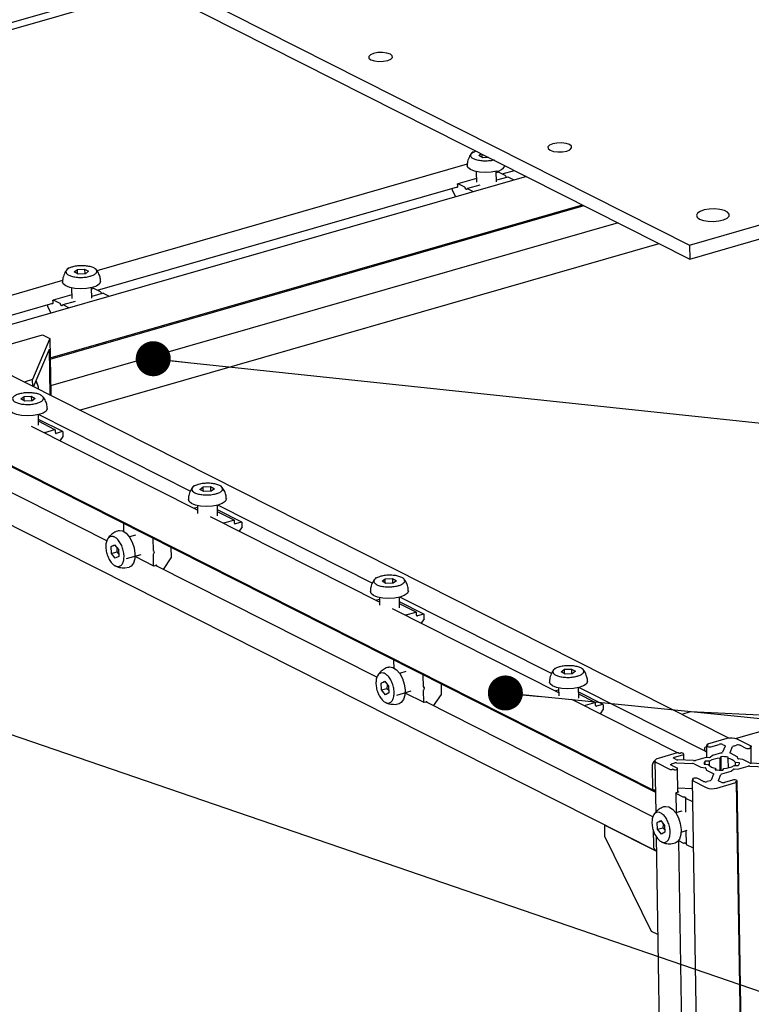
# Model space of a CAD drawing. Header units: millimetres. Extents: x 5 to 594, y 5 to 415.
# Tile 37 of 42: x 457 to 478, y 339 to 367. Entities that reach past the tile are written whole.
import ezdxf

# ---------------------------------------------------------------- set-up
doc = ezdxf.new("R2010")
doc.units = ezdxf.units.MM
doc.layers.add('NOTES', color=6, linetype='Continuous')
doc.layers.add('TRAIT-FORT', color=4, linetype='Continuous', lineweight=25)
doc.dimstyles.new('SLDDIMSTYLE2', dxfattribs={"dimtxt": 0.18, "dimasz": 1, "dimexe": 0, "dimexo": 0.0625, "dimgap": 0, "dimtad": 0, "dimtih": 1, "dimtoh": 1, "dimdec": 0, "dimrnd": 1e-09, "dimzin": 0, "dimdsep": 46, "dimtxsty": 'Standard', "dimblk1": 'DOT', "dimblk2": 'DOT', "dimsah": 1, "dimcen": 0.09, "dimadec": 0, "dimazin": 0, "dimtfac": 1, "dimtdec": 0, "dimtofl": 0, "dimtmove": 0, "dimatfit": 3, "dimldrblk": 'DOT', "dimfxl": 0, "dimfrac": 2, "dimtolj": 1, "dimtzin": 0, "dimarcsym": 0})

# ---------------------------------------------------------------- blocks, each defined once
blk = doc.blocks.new('_Dot')
at = {"color": 0, "linetype": 'ByBlock', "lineweight": -2}
blk.add_line((-0.5, 0), (-1, 0), dxfattribs=at)
at = {"color": 0, "linetype": 'ByBlock', "const_width": 0.5}
blk.add_lwpolyline([(-0.25, 0, 1), (0.25, 0, 1)], format="xyb", close=True, dxfattribs=at)

msp = doc.modelspace()

# ---------------------------------------------------------------- linework, layer by layer
at = {"layer": 'TRAIT-FORT', "color": 4, "linetype": 'Continuous', "lineweight": 25}
for p, q in [((475.9852, 360.854), (524.0803, 374.6667)), ((475.9917, 360.457), (524.0868, 374.2697)), ((450.8191, 373.5579), (475.9852, 360.854)), ((450.8256, 373.1609), (475.9917, 360.457)), ((441.8339, 362.9669), (460.4362, 368.3095)), ((442.0855, 362.8399), (460.6879, 368.1824)), ((469.9638, 363.4116), (470.0333, 363.4648)), ((470.0581, 363.3591), (470.0566, 363.4531)), ((469.6335, 363.162), (459.0532, 360.1234)), ((470.0773, 363.3484), (469.9638, 363.4116)), ((470.2514, 363.3547), (470.0773, 363.3484)), ((469.8915, 362.9496), (469.8965, 362.6469)), ((470.4678, 362.6562), (470.4629, 362.9589)), ((470.5179, 362.9371), (470.4635, 362.9215)), ((470.7197, 362.838), (470.5253, 362.9361)), ((470.6276, 362.8845), (470.9815, 362.9862)), ((471.324, 362.8133), (454.883, 358.0915)), ((469.8946, 362.7581), (469.3617, 362.6051)), ((469.5636, 362.506), (469.3692, 362.6041)), ((470.7933, 362.7981), (470.467, 362.7044)), ((470.7317, 362.8243), (470.7489, 362.7893)), ((470.7489, 362.7893), (470.7508, 362.7859)), ((470.9701, 362.7116), (470.8007, 362.7971)), ((459.0663, 359.5642), (469.3539, 362.5187)), ((469.1966, 362.4735), (469.197, 362.4526)), ((469.2022, 362.4314), (469.3003, 362.2321)), ((469.3376, 362.5019), (469.3223, 362.5096)), ((469.3528, 362.5861), (469.3539, 362.5199)), ((469.5928, 362.4573), (469.5756, 362.4922)), ((469.6328, 362.4633), (469.6165, 362.4453)), ((469.9885, 362.567), (469.6371, 362.4661)), ((469.814, 362.3796), (469.6446, 362.4651)), ((457.7146, 357.6389), (472.9223, 362.0065)), ((457.7152, 357.5992), (472.9726, 361.981)), ((473.9409, 361.4923), (457.7277, 356.8359)), ((458.5544, 356.1445), (475.1136, 360.9003)), ((475.9852, 360.854), (475.9917, 360.457)), ((458.4024, 360.0912), (458.4948, 360.1619)), ((458.5159, 360.028), (458.4024, 360.0912)), ((458.4948, 360.1619), (458.7006, 360.1694)), ((458.4968, 360.0387), (458.4948, 360.1619)), ((458.7006, 360.1694), (458.8141, 360.1062)), ((458.7006, 360.1694), (458.7028, 360.0348)), ((458.8141, 360.1062), (458.7217, 360.0355)), ((458.0722, 359.8416), (453.8254, 358.622)), ((458.7217, 360.0355), (458.5159, 360.028)), ((458.3302, 359.6292), (458.3351, 359.3265)), ((458.9065, 359.3359), (458.9015, 359.6386)), ((458.9565, 359.6168), (458.9021, 359.6011)), ((459.1584, 359.5176), (458.964, 359.6158)), ((457.7915, 359.2657), (457.7926, 359.1996)), ((458.3333, 359.4378), (457.8004, 359.2847)), ((458.0022, 359.1856), (457.8079, 359.2837)), ((458.4272, 359.2466), (458.0758, 359.1457)), ((459.2319, 359.4778), (458.9057, 359.3841)), ((459.1704, 359.5039), (459.1876, 359.469)), ((459.1876, 359.469), (459.1894, 359.4656)), ((459.4088, 359.3912), (459.2394, 359.4768)), ((454.3013, 358.1957), (457.7926, 359.1984)), ((457.6353, 359.1532), (457.6356, 359.1322)), ((457.6409, 359.111), (457.739, 358.9117)), ((457.7763, 359.1816), (457.761, 359.1893)), ((458.0314, 359.1369), (458.0142, 359.1719)), ((458.0715, 359.143), (458.0552, 359.125)), ((458.2526, 359.0592), (458.0833, 359.1447)), ((455.4609, 357.7061), (457.4951, 358.2903)), ((457.7057, 358.184), (457.2142, 357.0138)), ((457.4951, 358.2903), (457.7057, 358.184)), ((457.7057, 358.184), (457.7323, 356.5595)), ((457.2427, 356.8066), (457.6945, 357.8823)), ((457.716, 356.5677), (457.6945, 357.8823)), ((477.1101, 346.7776), (455.3383, 357.768)), ((457.2142, 357.0138), (456.9709, 356.9439)), ((457.2174, 356.8194), (457.2142, 357.0138)), ((456.8796, 356.4648), (456.9719, 356.5355)), ((456.9931, 356.4016), (456.8796, 356.4648)), ((456.9719, 356.5355), (457.1777, 356.543)), ((456.9739, 356.4123), (456.9719, 356.5355)), ((457.1777, 356.543), (457.2912, 356.4798)), ((457.1777, 356.543), (457.1799, 356.4084)), ((457.2912, 356.4798), (457.1989, 356.4091)), ((453.1234, 356.315), (474.9341, 345.3049)), ((453.1824, 356.2588), (474.9931, 345.2487)), ((457.1989, 356.4091), (456.9931, 356.4016)), ((457.3836, 355.7095), (457.3787, 356.0122)), ((458.076, 355.529), (457.3808, 355.88)), ((457.3964, 356.0168), (461.7283, 353.83)), ((461.9267, 353.2831), (457.1823, 355.678)), ((457.8544, 355.5851), (457.3818, 355.8237)), ((457.5732, 355.5091), (457.8411, 355.586)), ((459.3366, 352.4123), (453.2767, 355.4714)), ((457.557, 355.4966), (457.5531, 355.4909)), ((457.8658, 355.5), (457.8647, 355.5662)), ((458.0627, 355.53), (457.8893, 355.4802)), ((458.0814, 355.3946), (457.9946, 355.268)), ((458.0878, 355.4153), (458.0863, 355.5102)), ((453.2166, 354.5712), (475.0272, 343.5612)), ((461.9967, 353.8817), (462.089, 353.9524)), ((462.089, 353.9524), (462.2948, 353.9599)), ((462.0911, 353.8292), (462.089, 353.9524)), ((462.2948, 353.9599), (462.4083, 353.8967)), ((462.2948, 353.9599), (462.297, 353.8253)), ((462.4083, 353.8967), (462.316, 353.826)), ((462.1102, 353.8185), (461.9967, 353.8817)), ((462.316, 353.826), (462.1102, 353.8185)), ((461.8313, 353.3312), (461.8352, 353.337)), ((461.8515, 353.3494), (461.9253, 353.3706)), ((461.9245, 353.4197), (461.9281, 353.1964)), ((462.5008, 353.1263), (462.4958, 353.429)), ((462.5136, 353.4337), (466.9293, 351.2046)), ((467.1277, 350.6576), (462.2995, 353.0949)), ((463.1932, 352.9459), (462.498, 353.2968)), ((462.9715, 353.0019), (462.4989, 353.2405)), ((459.8117, 352.8827), (459.815, 352.6826)), ((462.6741, 352.9135), (462.6702, 352.9078)), ((462.6903, 352.926), (462.9582, 353.0029)), ((462.9829, 352.9169), (462.9818, 352.9831)), ((463.1798, 352.9469), (463.0064, 352.8971)), ((463.1985, 352.8115), (463.1117, 352.6849)), ((463.205, 352.8321), (463.2034, 352.9271)), ((460.1583, 352.575), (459.9815, 352.5242)), ((459.4568, 352.2474), (459.5558, 352.3023)), ((459.5728, 352.2807), (459.4568, 352.2474)), ((459.4676, 352.0529), (459.4568, 352.2474)), ((459.5558, 352.3023), (459.6657, 352.1627)), ((460.6506, 352.4592), (460.6556, 352.1526)), ((461.1817, 351.9447), (461.1771, 352.223)), ((459.4676, 352.0529), (459.6179, 352.0961)), ((459.5774, 351.9133), (459.4676, 352.0529)), ((459.6765, 351.9682), (459.5774, 351.9133)), ((459.6179, 352.0961), (459.6724, 352.042)), ((459.6657, 352.1627), (459.6765, 351.9682)), ((459.8999, 351.9063), (460.3161, 352.0258)), ((460.1313, 351.9727), (460.6729, 351.6993)), ((460.6577, 352.0248), (460.6627, 351.7181)), ((460.6627, 352.1358), (460.6862, 352.116)), ((460.6868, 352.0785), (460.6641, 352.0454)), ((460.9513, 351.5972), (461.1752, 351.924)), ((459.8511, 351.6388), (459.9694, 351.6627)), ((460.6862, 351.6983), (460.7441, 351.7149)), ((467.0543, 348.5164), (460.7275, 351.7102)), ((460.7676, 351.6951), (460.7677, 351.6899)), ((467.1977, 351.2562), (467.29, 351.3269)), ((467.3112, 351.193), (467.1977, 351.2562)), ((467.29, 351.3269), (467.4959, 351.3344)), ((467.2921, 351.2037), (467.29, 351.3269)), ((467.517, 351.2005), (467.3112, 351.193)), ((467.4959, 351.3344), (467.6093, 351.2712)), ((467.4959, 351.3344), (467.4981, 351.1998)), ((467.6093, 351.2712), (467.517, 351.2005)), ((467.1255, 350.7942), (467.1291, 350.5709)), ((467.7018, 350.5009), (467.6968, 350.8035)), ((467.7146, 350.8082), (472.0464, 348.6214)), ((467.0323, 350.7057), (467.0362, 350.7115)), ((467.0525, 350.7239), (467.1263, 350.7451)), ((468.3942, 350.3204), (467.699, 350.6714)), ((468.1725, 350.3765), (467.6999, 350.6151)), ((472.2448, 348.0745), (467.5005, 350.4694)), ((467.8751, 350.288), (467.8712, 350.2823)), ((467.8913, 350.3005), (468.1592, 350.3774)), ((468.1839, 350.2914), (468.1828, 350.3576)), ((468.3809, 350.3214), (468.2074, 350.2716)), ((468.406, 350.2067), (468.4044, 350.3016)), ((468.3995, 350.186), (468.3127, 350.0594)), ((467.5293, 348.9868), (467.5326, 348.7867)), ((467.8759, 348.6791), (467.6991, 348.6284)), ((468.3682, 348.5633), (468.3732, 348.2567)), ((472.3148, 348.6731), (472.4072, 348.7438)), ((472.4283, 348.6099), (472.3148, 348.6731)), ((472.4072, 348.7438), (472.613, 348.7513)), ((472.4092, 348.6206), (472.4072, 348.7438)), ((472.6341, 348.6174), (472.4283, 348.6099)), ((472.613, 348.7513), (472.7265, 348.6881)), ((472.613, 348.7513), (472.6152, 348.6167)), ((472.7265, 348.6881), (472.6341, 348.6174)), ((467.1744, 348.3515), (467.2735, 348.4065)), ((467.2905, 348.3849), (467.1744, 348.3515)), ((467.1852, 348.157), (467.1744, 348.3515)), ((467.2735, 348.4065), (467.3833, 348.2669)), ((467.3833, 348.2669), (467.3941, 348.0724)), ((468.8993, 348.0488), (468.8948, 348.3272)), ((467.1852, 348.157), (467.3355, 348.2002)), ((467.2951, 348.0175), (467.1852, 348.157)), ((467.3941, 348.0724), (467.2951, 348.0175)), ((467.3355, 348.2002), (467.39, 348.1461)), ((467.6175, 348.0104), (468.0337, 348.1299)), ((467.8489, 348.0768), (468.3906, 347.8034)), ((468.3753, 348.1289), (468.3803, 347.8223)), ((468.3803, 348.2399), (468.4038, 348.2201)), ((468.4045, 348.1827), (468.3818, 348.1496)), ((468.6689, 347.7014), (468.8928, 348.0282)), ((472.1494, 348.1226), (472.1534, 348.1284)), ((472.1696, 348.1408), (472.2434, 348.162)), ((472.2426, 348.2111), (472.2462, 347.9878)), ((472.8189, 347.9177), (472.8139, 348.2204)), ((473.5113, 347.7373), (472.8161, 348.0882)), ((473.2897, 347.7933), (472.817, 348.0319)), ((472.8317, 348.225), (476.4411, 346.403)), ((481.5606, 347.9847), (477.3138, 346.765)), ((467.5687, 347.743), (467.687, 347.7669)), ((468.4039, 347.8024), (468.4617, 347.819)), ((474.9396, 344.5359), (468.4452, 347.8143)), ((468.4852, 347.7992), (468.4853, 347.794)), ((475.641, 346.36), (472.6176, 347.8863)), ((472.9922, 347.7049), (472.9883, 347.6991)), ((473.0085, 347.7173), (473.2764, 347.7943)), ((473.301, 347.7083), (473.2999, 347.7745)), ((473.498, 347.7383), (473.3246, 347.6885)), ((473.5231, 347.6235), (473.5215, 347.7184)), ((473.5166, 347.6029), (473.4298, 347.4763)), ((476.005, 347.5282), (475.7616, 347.4583)), ((479.0952, 347.3866), (476.005, 347.5282)), ((476.4882, 346.5985), (476.4887, 346.5709)), ((476.4937, 346.5923), (476.5021, 346.5881)), ((477.0492, 346.7651), (476.5, 346.6074)), ((476.5969, 346.5356), (476.8282, 346.602)), ((476.9279, 346.5974), (476.9893, 346.5664)), ((477.2423, 346.5548), (477.3269, 346.5791)), ((477.7469, 346.5503), (477.3484, 346.7514)), ((477.7469, 346.5503), (477.3484, 346.7514)), ((475.6329, 346.3584), (475.0837, 346.2007)), ((475.5564, 346.2368), (475.7876, 346.3032)), ((475.6812, 346.3523), (475.6728, 346.3566)), ((475.7384, 346.3555), (475.7211, 346.3505)), ((475.8035, 346.3409), (475.7783, 346.3536)), ((475.82, 346.15), (475.8171, 346.3255)), ((476.4148, 346.4899), (476.4155, 346.4502)), ((476.4548, 346.528), (476.4375, 346.523)), ((476.4666, 346.559), (476.4721, 346.2227)), ((476.472, 346.5529), (476.4972, 346.5402)), ((476.4773, 346.5743), (476.4774, 346.5677)), ((476.4957, 346.573), (476.4784, 346.568)), ((476.9015, 346.3573), (476.6381, 346.2817)), ((477.0021, 346.5466), (476.9301, 346.3753)), ((477.1417, 346.3656), (477.2137, 346.5369)), ((477.3456, 346.2492), (477.1544, 346.3457)), ((477.4267, 346.5746), (477.5944, 346.4899)), ((477.6942, 346.4853), (477.7289, 346.4953)), ((477.7352, 346.5104), (477.7226, 346.5167)), ((477.729, 346.5318), (477.7405, 346.5352)), ((477.7479, 346.0617), (477.7407, 346.5042)), ((474.9953, 346.1336), (475.0194, 344.6593)), ((475.0362, 346.0873), (475.4346, 345.8862)), ((475.4771, 346.0479), (475.5618, 346.0722)), ((475.602, 346.168), (475.5406, 346.199)), ((475.6149, 346.0777), (476.0673, 346.057)), ((476.101, 346.1371), (475.6486, 346.1579)), ((476.1139, 346.0469), (476.3051, 345.9504)), ((476.4176, 346.2183), (476.1541, 346.1427)), ((476.3992, 346.041), (476.5171, 346.0315)), ((476.555, 346.2271), (476.4314, 346.2205)), ((476.5547, 346.1212), (476.4333, 346.1225)), ((476.4346, 346.0381), (476.4333, 346.1225)), ((476.5569, 345.9862), (476.5547, 346.1212)), ((476.6288, 346.2772), (476.5781, 346.2338)), ((476.8758, 346.2496), (476.8457, 346.2048)), ((476.8457, 346.2048), (476.8512, 345.8689)), ((476.8758, 346.2496), (476.882, 345.8684)), ((477.0825, 346.1939), (477.091, 346.2397)), ((477.0825, 346.1939), (477.0868, 345.9308)), ((477.4115, 346.0779), (477.2936, 346.0873)), ((477.2951, 345.9972), (477.2936, 346.0873)), ((477.3638, 346.1978), (477.3509, 346.2441)), ((477.4941, 346.1718), (477.3806, 346.1893)), ((477.4118, 346.0575), (477.4115, 346.0779)), ((477.6967, 346.072), (477.5056, 346.1685)), ((478.1957, 346.0411), (477.7433, 346.0619)), ((474.9136, 345.9524), (474.9239, 345.3238)), ((475.629, 345.9254), (475.4612, 346.0101)), ((475.4745, 345.8844), (475.4861, 345.8877)), ((475.526, 345.8859), (475.5386, 345.8795)), ((475.5785, 345.8777), (475.6131, 345.8876)), ((475.6537, 345.2345), (475.6426, 345.91)), ((476.3166, 345.9471), (476.4301, 345.9296)), ((476.4469, 345.9211), (476.4598, 345.8748)), ((476.4651, 345.8696), (476.6562, 345.7731)), ((476.6689, 345.7533), (476.597, 345.582)), ((476.7282, 345.925), (476.7196, 345.8792)), ((476.7282, 345.925), (476.7289, 345.878)), ((476.8086, 345.5723), (476.8805, 345.7436)), ((476.9091, 345.7616), (477.1726, 345.8372)), ((476.9349, 345.8693), (476.965, 345.9141)), ((477.1819, 345.8417), (477.2325, 345.8851)), ((477.2556, 345.8918), (477.3793, 345.8984)), ((477.2559, 345.9977), (477.3774, 345.9964)), ((477.3931, 345.9005), (477.6565, 345.9762)), ((477.7097, 345.9817), (478.1621, 345.961)), ((476.0583, 345.5748), (477.487, 258.2339)), ((476.0638, 345.5686), (476.4622, 345.3675)), ((476.07, 345.6147), (476.0705, 345.5838)), ((476.0817, 345.587), (476.0701, 345.5837)), ((476.0754, 345.6085), (476.088, 345.6021)), ((476.1165, 345.6336), (476.0818, 345.6236)), ((476.384, 345.5443), (476.2162, 345.629)), ((476.5684, 345.564), (476.4837, 345.5397)), ((476.7615, 345.3537), (477.3107, 345.5115)), ((476.8827, 345.5214), (476.8213, 345.5524)), ((477.2137, 345.5833), (476.9825, 345.5169)), ((477.317, 345.5266), (477.3086, 345.5308)), ((477.3386, 345.566), (477.3135, 345.5787)), ((477.315, 345.5459), (477.3323, 345.5509)), ((478.7511, 258.1795), (477.3224, 345.5204)), ((478.7728, 258.2189), (477.3441, 345.5598)), ((474.9474, 345.3039), (474.959, 345.3073)), ((474.9825, 345.2874), (474.9829, 345.2676)), ((475.0064, 345.2478), (475.0098, 345.2487)), ((475.5891, 345.2104), (475.5982, 344.6517)), ((475.5945, 345.2042), (475.7889, 345.1061)), ((475.6587, 345.2359), (475.6008, 345.2193)), ((476.0622, 345.3368), (475.6517, 345.3556)), ((475.6533, 345.2569), (475.665, 345.251)), ((475.8075, 345.1021), (475.8474, 345.1002)), ((475.8644, 345.0714), (475.871, 344.6699)), ((475.8711, 345.0882), (475.8648, 345.0731)), ((475.8699, 345.0652), (476.0643, 344.9671)), ((475.7613, 344.6986), (475.5845, 344.6478)), ((475.0598, 344.371), (475.1589, 344.4259)), ((475.1758, 344.4043), (475.0598, 344.371)), ((475.0706, 344.1765), (475.0598, 344.371)), ((475.1589, 344.4259), (475.2687, 344.2863)), ((473.5626, 344.3006), (473.5593, 344.2996)), ((473.5647, 343.9674), (473.5593, 344.2996)), ((473.5593, 344.2996), (475.0375, 343.5534)), ((474.9427, 344.1687), (474.9504, 343.7027)), ((475.0706, 344.1765), (475.2209, 344.2196)), ((475.1805, 344.0369), (475.0706, 344.1765)), ((475.2795, 344.0918), (475.1805, 344.0369)), ((475.2209, 344.2196), (475.2754, 344.1655)), ((475.2687, 344.2863), (475.2795, 344.0918)), ((475.7422, 344.0986), (475.9191, 344.1494)), ((475.8797, 344.1381), (475.8861, 343.748)), ((474.8976, 341.2616), (473.5647, 343.9674)), ((475.0308, 343.965), (475.2143, 332.7491)), ((475.4541, 343.7624), (475.5724, 343.7863)), ((475.6703, 343.8535), (475.8105, 343.7827)), ((475.8485, 333.3244), (475.6763, 343.8505)), ((475.8691, 343.7769), (475.8292, 343.7787)), ((475.8915, 343.7419), (476.0859, 343.6437)), ((475.0765, 341.1714), (474.8976, 341.2616))]:
    msp.add_line(p, q, dxfattribs=at)
at = {"layer": 'TRAIT-FORT', "color": 4, "linetype": 'Continuous', "lineweight": 25, "flags": 128}
for points in [[(466.8813, 366.1456), (466.9795, 366.1127), (467.105, 366.097), (467.2386, 366.1009), (467.3601, 366.1236), (467.451, 366.1619), (467.4974, 366.2097), (467.4922, 366.26), (467.4363, 366.305), (467.3381, 366.3378), (467.2126, 366.3535), (467.079, 366.3497), (466.9575, 366.3269), (466.8666, 366.2887), (466.8202, 366.2408), (466.8254, 366.1905), (466.8813, 366.1456)], [(471.9984, 363.5624), (472.0966, 363.5296), (472.2221, 363.5139), (472.3557, 363.5177), (472.4772, 363.5405), (472.5681, 363.5787), (472.6145, 363.6266), (472.6093, 363.6769), (472.5534, 363.7218), (472.4552, 363.7546), (472.3298, 363.7703), (472.1961, 363.7665), (472.0746, 363.7438), (471.9837, 363.7055), (471.9373, 363.6576), (471.9425, 363.6074), (471.9984, 363.5624)], [(470.4731, 362.9616), (470.3185, 362.933), (470.1497, 362.9235), (469.9834, 362.934), (469.8357, 362.9635), (469.7212, 363.0091), (469.651, 363.0663), (469.6316, 363.119)], [(469.3528, 362.5861), (469.3531, 362.5911), (469.354, 362.5956), (469.3554, 362.5994), (469.3574, 362.6023), (469.3599, 362.6043), (469.3628, 362.6053), (469.3659, 362.6052), (469.3692, 362.6041)], [(469.3539, 362.5199), (469.3537, 362.5149), (469.3528, 362.5105), (469.3513, 362.5067), (469.3493, 362.5037), (469.3468, 362.5017), (469.344, 362.5007), (469.3408, 362.5008), (469.3376, 362.5019)], [(469.6165, 362.4453), (469.614, 362.4433), (469.6111, 362.4423), (469.608, 362.4424), (469.6048, 362.4436), (469.6015, 362.4457), (469.5983, 362.4488), (469.5954, 362.4527), (469.5928, 362.4573)], [(476.2678, 361.5995), (476.3784, 361.5601), (476.5183, 361.5368), (476.6724, 361.5322), (476.824, 361.5468), (476.9567, 361.5789), (477.0561, 361.6252), (477.1114, 361.6805), (477.1166, 361.739), (477.0712, 361.7942), (476.9801, 361.8402), (476.8531, 361.872), (476.7041, 361.8861), (476.5491, 361.8811), (476.405, 361.8574), (476.2873, 361.8177), (476.2089, 361.7662), (476.1782, 361.7085), (476.1986, 361.6509), (476.2678, 361.5995)], [(458.9118, 359.6412), (458.7572, 359.6126), (458.5884, 359.6031), (458.422, 359.6136), (458.2744, 359.6431), (458.1599, 359.6887), (458.0897, 359.746), (458.0702, 359.7987)], [(459.1558, 359.8165), (459.1553, 359.8059), (459.1211, 359.7428), (459.0372, 359.6861), (458.9118, 359.6412)], [(457.7915, 359.2657), (457.7918, 359.2707), (457.7926, 359.2752), (457.7941, 359.279), (457.7961, 359.282), (457.7986, 359.284), (457.8015, 359.285), (457.8046, 359.2849), (457.8079, 359.2837)], [(457.7926, 359.1996), (457.7924, 359.1946), (457.7915, 359.1901), (457.79, 359.1863), (457.788, 359.1833), (457.7855, 359.1813), (457.7826, 359.1803), (457.7795, 359.1804), (457.7763, 359.1816)], [(458.0552, 359.125), (458.0527, 359.123), (458.0498, 359.122), (458.0467, 359.1221), (458.0434, 359.1232), (458.0402, 359.1254), (458.037, 359.1285), (458.034, 359.1324), (458.0314, 359.1369)], [(457.389, 356.0148), (457.2343, 355.9862), (457.0655, 355.9767), (456.8992, 355.9872), (456.7515, 356.0167), (456.637, 356.0623), (456.5669, 356.1196), (456.5474, 356.1723)], [(457.633, 356.1901), (457.6324, 356.1795), (457.5983, 356.1164), (457.5144, 356.0597), (457.389, 356.0148)], [(462.7501, 353.607), (462.7495, 353.5964), (462.7154, 353.5333), (462.6315, 353.4765), (462.5061, 353.4317)], [(462.5061, 353.4317), (462.3514, 353.4031), (462.1827, 353.3936), (462.0163, 353.4041), (461.8686, 353.4336), (461.7541, 353.4792), (461.684, 353.5365), (461.6645, 353.5891)], [(459.6711, 352.7026), (459.6958, 352.7076), (459.7926, 352.6929)], [(459.7926, 352.6929), (459.8921, 352.6281), (459.9847, 352.5195), (460.0612, 352.3777), (460.1143, 352.2167), (460.1386, 352.0522), (460.1318, 351.9002), (460.0946, 351.7758), (460.0307, 351.6909), (459.9709, 351.6591)], [(467.7071, 350.8062), (467.5524, 350.7776), (467.3837, 350.7681), (467.2173, 350.7786), (467.0696, 350.8081), (466.9551, 350.8537), (466.885, 350.911), (466.8655, 350.9637)], [(467.9511, 350.9815), (467.9505, 350.9709), (467.9164, 350.9078), (467.8325, 350.8511), (467.7071, 350.8062)], [(467.3887, 348.8068), (467.4134, 348.8118), (467.5102, 348.7971)], [(467.5102, 348.7971), (467.6097, 348.7322), (467.7023, 348.6236), (467.7789, 348.4819), (467.8319, 348.3208), (467.8562, 348.1563), (467.8495, 348.0044), (467.8123, 347.8799), (467.7483, 347.7951), (467.6885, 347.7632)], [(472.8242, 348.2231), (472.6695, 348.1945), (472.5008, 348.185), (472.3344, 348.1955), (472.1868, 348.225), (472.0723, 348.2706), (472.0021, 348.3278), (471.9826, 348.3805)], [(473.0682, 348.3984), (473.0676, 348.3878), (473.0335, 348.3247), (472.9496, 348.2679), (472.8242, 348.2231)], [(476.5, 346.6074), (476.4958, 346.606), (476.4924, 346.6042), (476.49, 346.6023), (476.4886, 346.6002), (476.4882, 346.5981), (476.489, 346.596), (476.4908, 346.5941), (476.4937, 346.5923)], [(476.5021, 346.5881), (476.5049, 346.5863), (476.5067, 346.5843), (476.5075, 346.5822), (476.5071, 346.5801), (476.5057, 346.5781), (476.5033, 346.5761), (476.4999, 346.5744), (476.4957, 346.573)], [(475.7876, 346.3032), (475.7981, 346.3068), (475.8066, 346.3111), (475.8127, 346.316), (475.8162, 346.3211), (475.8171, 346.3264), (475.8152, 346.3316), (475.8106, 346.3365), (475.8035, 346.3409)], [(476.4784, 346.568), (476.4742, 346.5665), (476.4708, 346.5648), (476.4683, 346.5629), (476.4669, 346.5608), (476.4666, 346.5587), (476.4674, 346.5566), (476.4692, 346.5546), (476.472, 346.5529)], [(476.9893, 346.5664), (476.9932, 346.5643), (476.9964, 346.562), (476.999, 346.5596), (477.001, 346.5571), (477.0023, 346.5545), (477.0029, 346.5519), (477.0028, 346.5492), (477.0021, 346.5466)], [(477.1544, 346.3457), (477.1506, 346.3479), (477.1474, 346.3502), (477.1448, 346.3526), (477.1428, 346.3551), (477.1415, 346.3577), (477.1409, 346.3603), (477.141, 346.3629), (477.1417, 346.3656)], [(477.7226, 346.5167), (477.7198, 346.5185), (477.718, 346.5205), (477.7172, 346.5226), (477.7175, 346.5247), (477.719, 346.5267), (477.7214, 346.5287), (477.7248, 346.5304), (477.729, 346.5318)], [(477.7289, 346.4953), (477.7331, 346.4967), (477.7364, 346.4985), (477.7389, 346.5004), (477.7403, 346.5024), (477.7406, 346.5046), (477.7399, 346.5066), (477.738, 346.5086), (477.7352, 346.5104)], [(477.7405, 346.5352), (477.7447, 346.5366), (477.7481, 346.5383), (477.7506, 346.5403), (477.752, 346.5423), (477.7523, 346.5444), (477.7515, 346.5465), (477.7497, 346.5485), (477.7469, 346.5503)], [(475.0837, 346.2007), (475.0523, 346.1897), (475.027, 346.1768), (475.0086, 346.1623), (474.998, 346.1468), (474.9955, 346.131), (475.0012, 346.1154), (475.0149, 346.1007), (475.0362, 346.0873)], [(475.4612, 346.0101), (475.4542, 346.0146), (475.4496, 346.0195), (475.4477, 346.0247), (475.4485, 346.0299), (475.4521, 346.0351), (475.4582, 346.0399), (475.4666, 346.0442), (475.4771, 346.0479)], [(475.5406, 346.199), (475.5335, 346.2034), (475.5289, 346.2084), (475.527, 346.2135), (475.5278, 346.2188), (475.5314, 346.224), (475.5375, 346.2288), (475.5459, 346.2331), (475.5564, 346.2368)], [(475.6131, 345.8876), (475.6236, 345.8913), (475.6321, 345.8956), (475.6382, 345.9004), (475.6417, 345.9056), (475.6426, 345.9109), (475.6407, 345.9161), (475.6361, 345.921), (475.629, 345.9254)], [(476.6562, 345.7731), (476.66, 345.771), (476.6633, 345.7687), (476.6659, 345.7663), (476.6679, 345.7638), (476.6692, 345.7612), (476.6698, 345.7586), (476.6697, 345.7559), (476.6689, 345.7533)], [(476.0701, 345.5837), (476.0659, 345.5823), (476.0625, 345.5805), (476.0601, 345.5786), (476.0587, 345.5765), (476.0584, 345.5744), (476.0591, 345.5723), (476.0609, 345.5704), (476.0638, 345.5686)], [(476.0818, 345.6236), (476.0776, 345.6221), (476.0742, 345.6204), (476.0718, 345.6185), (476.0704, 345.6164), (476.07, 345.6143), (476.0708, 345.6122), (476.0726, 345.6103), (476.0754, 345.6085)], [(476.088, 345.6021), (476.0909, 345.6004), (476.0927, 345.5984), (476.0935, 345.5963), (476.0931, 345.5942), (476.0917, 345.5921), (476.0893, 345.5902), (476.0859, 345.5885), (476.0817, 345.587)], [(476.8213, 345.5524), (476.8175, 345.5546), (476.8143, 345.5569), (476.8116, 345.5593), (476.8097, 345.5618), (476.8084, 345.5644), (476.8078, 345.567), (476.8078, 345.5697), (476.8086, 345.5723)], [(477.3086, 345.5308), (477.3058, 345.5326), (477.3039, 345.5345), (477.3032, 345.5366), (477.3035, 345.5387), (477.3049, 345.5408), (477.3074, 345.5427), (477.3108, 345.5445), (477.315, 345.5459)], [(477.3107, 345.5115), (477.3148, 345.5129), (477.3182, 345.5146), (477.3207, 345.5166), (477.3221, 345.5186), (477.3224, 345.5207), (477.3217, 345.5228), (477.3198, 345.5248), (477.317, 345.5266)], [(477.3323, 345.5509), (477.3365, 345.5524), (477.3399, 345.5541), (477.3423, 345.556), (477.3437, 345.5581), (477.3441, 345.5602), (477.3433, 345.5623), (477.3415, 345.5642), (477.3386, 345.566)], [(475.5945, 345.2042), (475.5917, 345.206), (475.5898, 345.208), (475.5891, 345.21), (475.5894, 345.2122), (475.5908, 345.2142), (475.5933, 345.2161), (475.5967, 345.2179), (475.6008, 345.2193)], [(475.665, 345.251), (475.6678, 345.2493), (475.6697, 345.2473), (475.6704, 345.2452), (475.6701, 345.2431), (475.6687, 345.241), (475.6662, 345.2391), (475.6628, 345.2374), (475.6587, 345.2359)], [(475.8474, 345.1002), (475.8528, 345.0998), (475.8579, 345.0989), (475.8623, 345.0977), (475.8661, 345.0962), (475.8689, 345.0944), (475.8707, 345.0924), (475.8715, 345.0904), (475.8711, 345.0882)], [(475.8699, 345.0652), (475.8684, 345.0661), (475.8671, 345.067), (475.866, 345.0679), (475.8652, 345.0689), (475.8647, 345.07), (475.8645, 345.071), (475.8645, 345.0721), (475.8648, 345.0731)], [(476.0683, 344.9655), (476.068, 344.9656), (476.0643, 344.9671)], [(475.2741, 344.8262), (475.2988, 344.8312), (475.3956, 344.8165)], [(475.3956, 344.8165), (475.4951, 344.7517), (475.5877, 344.6431), (475.6642, 344.5013), (475.7173, 344.3403), (475.7416, 344.1757), (475.7349, 344.0238), (475.6977, 343.8993), (475.6337, 343.8145), (475.5739, 343.7827)], [(476.0859, 343.6437), (476.0896, 343.6422), (476.0899, 343.6421)]]:
    msp.add_lwpolyline(points, dxfattribs=at)
at = {"layer": 'TRAIT-FORT', "color": 4, "linetype": 'Continuous', "lineweight": 25}
for centre, radius, start, end in [((470.4484, 363.2638), 0.3033, 274.67194, 331.7733), ((470.5204, 362.9275), 0.00995, 60.1911, 104.61118), ((470.7042, 362.8124), 0.0299, 23.37802, 58.83853), ((470.7957, 362.7883), 0.0101, 60.55002, 104.25226), ((469.248, 362.4539), 0.051, 181.48496, 206.18644), ((469.5481, 362.4804), 0.0299, 23.37802, 58.83853), ((469.6398, 362.4571), 0.00932, 58.98617, 138.10217), ((458.959, 359.6071), 0.00995, 60.1911, 104.61118), ((459.1429, 359.492), 0.0299, 23.37802, 58.83853), ((459.2344, 359.468), 0.0101, 60.55002, 104.25226), ((457.6866, 359.1335), 0.051, 181.48496, 206.18644), ((457.9867, 359.16), 0.0299, 23.37802, 58.83853), ((458.0784, 359.1367), 0.00932, 58.98617, 138.10217), ((457.8462, 355.5681), 0.0186, 354.07216, 105.7547), ((457.5827, 355.48), 0.0306, 107.99008, 147.00574), ((457.8843, 355.4981), 0.0186, 174.07216, 285.7547), ((458.0678, 355.5121), 0.0186, 354.07216, 105.7547), ((458.0517, 355.4152), 0.0361, 325.18665, 0.05431), ((461.8609, 353.3203), 0.0306, 107.99008, 147.00574), ((459.8481, 352.8827), 0.0364, 137.11719, 180.00325), ((462.6998, 352.8968), 0.0306, 107.99008, 147.00574), ((462.9633, 352.985), 0.0186, 354.07216, 105.7547), ((463.0014, 352.915), 0.0186, 174.07216, 285.7547), ((463.1849, 352.929), 0.0186, 354.07216, 105.7547), ((463.1688, 352.8321), 0.0361, 325.18665, 0.05431), ((460.687, 352.4592), 0.0365, 137.19071, 179.92973), ((460.6776, 352.152), 0.022, 178.45017, 227.31912), ((460.6938, 352.0248), 0.0361, 145.18665, 180.05431), ((460.6646, 352.0969), 0.0289, 320.50207, 41.37221), ((461.1456, 351.9446), 0.0361, 325.18665, 0.05431), ((460.6812, 351.7162), 0.0186, 174.07216, 285.7547), ((460.7491, 351.697), 0.0186, 354.07216, 105.7547), ((467.0619, 350.6948), 0.0306, 107.99008, 147.00574), ((467.9008, 350.2714), 0.0306, 107.99008, 147.00574), ((468.1643, 350.3595), 0.0186, 354.07216, 105.7547), ((468.2024, 350.2895), 0.0186, 174.07216, 285.7547), ((468.3859, 350.3035), 0.0186, 354.07216, 105.7547), ((468.3698, 350.2066), 0.0361, 325.18665, 0.05431), ((467.5657, 348.9868), 0.0364, 137.11719, 180.00325), ((468.4047, 348.5633), 0.0365, 137.19071, 179.92973), ((468.3952, 348.2561), 0.022, 178.45017, 227.31912), ((468.4114, 348.1289), 0.0361, 145.18665, 180.05431), ((468.3822, 348.201), 0.0289, 320.50207, 41.37221), ((468.8632, 348.0488), 0.0361, 325.18665, 0.05431), ((472.179, 348.1117), 0.0306, 107.99008, 147.00574), ((468.3988, 347.8203), 0.0186, 174.07216, 285.7547), ((468.4667, 347.8011), 0.0186, 354.07216, 105.7547), ((473.0179, 347.6882), 0.0306, 107.99008, 147.00574), ((473.2814, 347.7764), 0.0186, 354.07216, 105.7547), ((473.3195, 347.7064), 0.0186, 174.07216, 285.7547), ((473.503, 347.7204), 0.0186, 354.07216, 105.7547), ((473.487, 347.6235), 0.0361, 325.18665, 0.05431), ((476.5136, 346.5743), 0.0363, 132.85243, 180.02679), ((476.8713, 346.4518), 0.1563, 68.74385, 106.00831), ((477.1785, 346.3145), 0.4688, 68.74385, 106.00831), ((477.37, 346.4289), 0.1563, 68.74385, 106.00831), ((475.6501, 346.2983), 0.0625, 68.74385, 106.00831), ((475.7039, 346.4106), 0.0625, 248.74385, 286.00831), ((475.7557, 346.2954), 0.0625, 68.74385, 106.00831), ((476.4494, 346.4905), 0.0346, 110.0831, 181.0688), ((476.4618, 346.4453), 0.0465, 174.03721, 279.18483), ((476.4464, 346.5552), 0.0285, 287.20178, 316.09761), ((476.5538, 346.6858), 0.1563, 248.74385, 286.00831), ((476.8946, 346.4), 0.0433, 279.1603, 325.05692), ((477.2491, 346.5121), 0.0433, 99.1603, 145.05693), ((477.6511, 346.6355), 0.1563, 248.74385, 286.00831), ((475.1861, 345.9525), 0.2725, 132.85243, 180.02679), ((475.6058, 345.9075), 0.1705, 86.92817, 104.96606), ((475.6503, 346.2785), 0.1206, 246.36161, 269.15363), ((476.0656, 345.9364), 0.1206, 66.36161, 89.15363), ((476.1101, 346.3074), 0.1705, 266.92817, 284.96606), ((476.4931, 346.0496), 0.0943, 129.37362, 185.24182), ((476.4343, 346.1576), 0.063, 92.62238, 105.36592), ((476.7377, 346.2063), 0.2815, 218.37692, 268.05365), ((476.8562, 345.6197), 0.5852, 91.03449, 121.01321), ((476.5555, 346.2691), 0.042, 269.3764, 302.67131), ((476.6441, 346.257), 0.0253, 103.81346, 127.31364), ((476.9244, 344.9648), 1.2857, 82.55492, 92.16798), ((477.0729, 345.9126), 0.2815, 38.37692, 88.05365), ((477.3422, 346.2404), 0.00946, 22.99899, 68.83323), ((477.3803, 346.2095), 0.0203, 215.57429, 270.85628), ((477.3176, 346.0693), 0.0943, 309.37362, 5.24182), ((477.4889, 346.1327), 0.0394, 65.03484, 82.49348), ((477.7451, 346.1825), 0.1206, 246.36161, 269.15363), ((475.4573, 345.9445), 0.0625, 248.74385, 286.00831), ((475.5033, 345.8276), 0.0625, 68.74385, 106.00831), ((475.5612, 345.9378), 0.0625, 248.74385, 286.00831), ((476.3217, 345.9861), 0.0394, 245.03484, 262.49348), ((476.4304, 345.9093), 0.0203, 35.57429, 90.85628), ((476.4685, 345.8785), 0.00946, 202.99899, 248.83323), ((476.8862, 347.1541), 1.2857, 262.55492, 272.16798), ((476.916, 345.7188), 0.0433, 99.1603, 145.05692), ((476.9544, 346.4992), 0.5852, 271.03449, 301.01321), ((477.1665, 345.8618), 0.0253, 283.81346, 307.31364), ((477.2552, 345.8498), 0.042, 89.3764, 122.67131), ((477.3764, 345.9613), 0.063, 272.62238, 285.36592), ((477.7005, 345.8115), 0.1705, 86.92817, 104.96606), ((476.1596, 345.4834), 0.1563, 68.74385, 106.00831), ((476.4407, 345.6899), 0.1563, 248.74385, 286.00831), ((476.5615, 345.6068), 0.0433, 279.1603, 325.05693), ((476.9394, 345.6671), 0.1563, 248.74385, 286.00831), ((477.2568, 345.4331), 0.1563, 68.74385, 106.00831), ((474.9424, 345.3218), 0.0186, 174.07216, 285.7547), ((474.964, 345.2894), 0.0186, 354.07216, 105.7547), ((475.0014, 345.2657), 0.0186, 174.07216, 285.7547), ((476.6322, 345.8044), 0.4688, 248.74385, 286.00831), ((475.8082, 345.1503), 0.0483, 246.36161, 269.15363), ((475.8299, 343.827), 0.0483, 246.36161, 269.15363), ((475.8679, 343.7254), 0.0515, 69.8656, 88.75278), ((475.1004, 343.6931), 0.1504, 176.36159, 245.24978), ((475.8943, 343.7497), 0.00835, 191.87295, 250.95159)]:
    msp.add_arc(centre, radius, start, end, dxfattribs=at)
for points, knots in [([(469.7979, 363.518), (469.7953, 363.5158), (469.7543, 363.4818), (469.7263, 363.4355), (469.7001, 363.3921)], [0, 0, 0, 0, 0.0642525, 1, 1, 1, 1]), ([(470.4132, 363.2834), (470.369, 363.274), (470.2805, 363.2552), (470.1279, 363.2496), (469.982, 363.262), (469.8567, 363.2924), (469.7668, 363.337), (469.7222, 363.3909), (469.7287, 363.4477), (469.781, 363.5013), (469.8493, 363.5281), (469.8823, 363.5411)], [0, 0, 0, 0, 0.1119024, 0.2238049, 0.3357073, 0.4476098, 0.5595122, 0.6714147, 0.7833171, 0.8952195, 1, 1, 1, 1]), ([(469.7001, 363.3921), (469.6779, 363.3421), (469.6464, 363.2714), (469.6313, 363.1769), (469.6336, 363.1366), (469.6346, 363.1189)], [0, 0, 0, 0, 0.5743947, 0.8130304, 1, 1, 1, 1]), ([(458.1388, 360.0717), (458.1165, 360.0217), (458.0851, 359.951), (458.07, 359.8566), (458.0723, 359.8162), (458.0732, 359.7985)], [0, 0, 0, 0, 0.5743947, 0.8130304, 1, 1, 1, 1]), ([(458.2366, 360.1977), (458.234, 360.1955), (458.193, 360.1614), (458.165, 360.1151), (458.1388, 360.0717)], [0, 0, 0, 0, 0.0642525, 1, 1, 1, 1]), ([(458.8519, 359.963), (458.8076, 359.9537), (458.7192, 359.9349), (458.5666, 359.9292), (458.4206, 359.9416), (458.2954, 359.972), (458.2055, 360.0166), (458.161, 360.0705), (458.1669, 360.1276), (458.2225, 360.1814), (458.2993, 360.2157), (458.3915, 360.2426), (458.4987, 360.2619), (458.6496, 360.2684), (458.796, 360.2558), (458.9211, 360.2254), (459.011, 360.1808), (459.0555, 360.1269), (459.0496, 360.0699), (458.9938, 360.0162), (458.9177, 359.9815), (458.8646, 359.9666), (458.8519, 359.963)], [0, 0, 0, 0, 0.0536862, 0.1073725, 0.1610587, 0.2147449, 0.2684311, 0.3221174, 0.3758036, 0.4294898, 0.483176, 0.5, 0.5536862, 0.6073725, 0.6610587, 0.7147449, 0.7684311, 0.8221174, 0.8758036, 0.9294898, 0.983176, 1, 1, 1, 1]), ([(459.1528, 359.8167), (459.153, 359.8371), (459.1535, 359.8987), (459.1232, 360.0017), (459.0802, 360.0974), (459.037, 360.142), (459.0252, 360.1541)], [0, 0, 0, 0, 0.16538139, 0.49792928, 0.86316327, 1, 1, 1, 1]), ([(457.3704, 356.8247), (457.3702, 356.8267), (457.3658, 356.881), (457.3384, 356.9298), (457.312, 356.9768)], [0, 0, 0, 0, 0.0381615, 1, 1, 1, 1]), ([(457.3002, 356.9434), (457.3091, 356.9354), (457.3462, 356.9019), (457.3757, 356.8283), (457.3775, 356.7604), (457.3781, 356.7383)], [0, 0, 0, 0, 0.1763442, 0.7316897, 1, 1, 1, 1]), ([(457.329, 356.3366), (457.2848, 356.3272), (457.1963, 356.3085), (457.0437, 356.3028), (456.8978, 356.3152), (456.7725, 356.3456), (456.6826, 356.3902), (456.6381, 356.4441), (456.6441, 356.5012), (456.6997, 356.555), (456.7764, 356.5893), (456.8687, 356.6162), (456.9758, 356.6355), (457.1267, 356.642), (457.2731, 356.6294), (457.3983, 356.599), (457.4882, 356.5544), (457.5327, 356.5005), (457.5268, 356.4434), (457.471, 356.3898), (457.3949, 356.3551), (457.3417, 356.3402), (457.329, 356.3366)], [0, 0, 0, 0, 0.0536862, 0.1073725, 0.1610587, 0.2147449, 0.2684311, 0.3221174, 0.3758036, 0.4294898, 0.483176, 0.5, 0.5536862, 0.6073725, 0.6610587, 0.7147449, 0.7684311, 0.8221174, 0.8758036, 0.9294898, 0.983176, 1, 1, 1, 1]), ([(457.63, 356.1903), (457.6301, 356.2107), (457.6306, 356.2723), (457.6003, 356.3753), (457.5574, 356.471), (457.5141, 356.5156), (457.5024, 356.5277)], [0, 0, 0, 0, 0.1653814, 0.4979293, 0.8631633, 1, 1, 1, 1]), ([(461.8309, 353.9881), (461.8282, 353.9859), (461.7872, 353.9519), (461.7592, 353.9056), (461.733, 353.8622)], [0, 0, 0, 0, 0.0642525, 1, 1, 1, 1]), ([(462.4461, 353.7535), (462.4019, 353.7441), (462.3134, 353.7253), (462.1608, 353.7197), (462.0149, 353.7321), (461.8896, 353.7625), (461.7998, 353.8071), (461.7552, 353.861), (461.7612, 353.918), (461.8168, 353.9718), (461.8935, 354.0062), (461.9858, 354.0331), (462.0929, 354.0524), (462.2439, 354.0589), (462.3902, 354.0462), (462.5154, 354.0159), (462.6053, 353.9713), (462.6498, 353.9174), (462.6439, 353.8603), (462.5881, 353.8067), (462.512, 353.772), (462.4588, 353.7571), (462.4461, 353.7535)], [0, 0, 0, 0, 0.0536862, 0.1073725, 0.1610587, 0.2147449, 0.2684311, 0.3221174, 0.3758036, 0.4294898, 0.483176, 0.5, 0.5536862, 0.6073725, 0.6610587, 0.7147449, 0.7684311, 0.8221174, 0.8758036, 0.9294898, 0.983176, 1, 1, 1, 1]), ([(462.7471, 353.6071), (462.7472, 353.6276), (462.7477, 353.6891), (462.7175, 353.7922), (462.6745, 353.8879), (462.6313, 353.9324), (462.6195, 353.9446)], [0, 0, 0, 0, 0.16538139, 0.49792928, 0.86316327, 1, 1, 1, 1]), ([(461.733, 353.8622), (461.7108, 353.8122), (461.6793, 353.7415), (461.6643, 353.647), (461.6665, 353.6067), (461.6675, 353.589)], [0, 0, 0, 0, 0.5743947, 0.8130304, 1, 1, 1, 1]), ([(459.5435, 352.5253), (459.5728, 352.5089), (459.6316, 352.4761), (459.7131, 352.3727), (459.7779, 352.2428), (459.8189, 352.0968), (459.8315, 351.9523), (459.8142, 351.8253), (459.769, 351.7301), (459.7011, 351.6775), (459.6368, 351.6744), (459.5701, 351.6959), (459.5015, 351.7417), (459.4202, 351.8424), (459.3554, 351.973), (459.3143, 352.1188), (459.3018, 352.2633), (459.319, 352.3903), (459.3642, 352.4856), (459.4322, 352.5379), (459.4965, 352.542), (459.5344, 352.5285), (459.5435, 352.5253)], [0, 0, 0, 0, 0.0536862, 0.1073725, 0.1610587, 0.2147449, 0.2684311, 0.3221174, 0.3758036, 0.4294898, 0.483176, 0.5, 0.5536862, 0.6073725, 0.6610587, 0.7147449, 0.7684311, 0.8221174, 0.8758036, 0.9294898, 0.983176, 1, 1, 1, 1]), ([(459.6726, 352.699), (459.6611, 352.697), (459.6234, 352.6906), (459.5485, 352.6529), (459.4518, 352.5849), (459.3793, 352.5103), (459.3568, 352.4589), (459.3537, 352.4517)], [0, 0, 0, 0, 0.0840063, 0.2750159, 0.5957232, 0.9433854, 1, 1, 1, 1]), ([(459.62, 352.2208), (459.6222, 352.2107), (459.631, 352.1717), (459.6234, 352.1282), (459.6179, 352.0961)], [0, 0, 0, 0, 0.26017207, 1, 1, 1, 1]), ([(459.5696, 351.7036), (459.5787, 351.6976), (459.6167, 351.6724), (459.7124, 351.6442), (459.7991, 351.6408), (459.8511, 351.6388)], [0, 0, 0, 0, 0.1115515, 0.4670401, 1, 1, 1, 1]), ([(467.0319, 351.3626), (467.0292, 351.3605), (466.9882, 351.3264), (466.9602, 351.2801), (466.934, 351.2367)], [0, 0, 0, 0, 0.0642525, 1, 1, 1, 1]), ([(467.6472, 351.128), (467.6029, 351.1186), (467.5144, 351.0999), (467.3618, 351.0942), (467.2159, 351.1066), (467.0906, 351.137), (467.0008, 351.1816), (466.9562, 351.2355), (466.9622, 351.2926), (467.0178, 351.3464), (467.0945, 351.3807), (467.1868, 351.4076), (467.2939, 351.4269), (467.4449, 351.4334), (467.5912, 351.4208), (467.7164, 351.3904), (467.8063, 351.3458), (467.8508, 351.2919), (467.8449, 351.2348), (467.7891, 351.1812), (467.713, 351.1465), (467.6598, 351.1316), (467.6472, 351.128)], [0, 0, 0, 0, 0.0536862, 0.1073725, 0.1610587, 0.2147449, 0.2684311, 0.3221174, 0.3758036, 0.4294898, 0.483176, 0.5, 0.5536862, 0.6073725, 0.6610587, 0.7147449, 0.7684311, 0.8221174, 0.8758036, 0.9294898, 0.983176, 1, 1, 1, 1]), ([(466.934, 351.2367), (466.9118, 351.1867), (466.8803, 351.116), (466.8653, 351.0216), (466.8675, 350.9812), (466.8685, 350.9635)], [0, 0, 0, 0, 0.5743947, 0.8130304, 1, 1, 1, 1]), ([(467.9481, 350.9816), (467.9482, 351.0021), (467.9487, 351.0637), (467.9185, 351.1667), (467.8755, 351.2624), (467.8323, 351.307), (467.8205, 351.3191)], [0, 0, 0, 0, 0.1653814, 0.4979293, 0.8631633, 1, 1, 1, 1]), ([(472.7643, 348.5449), (472.72, 348.5355), (472.6315, 348.5167), (472.479, 348.5111), (472.333, 348.5235), (472.2077, 348.5539), (472.1179, 348.5985), (472.0734, 348.6524), (472.0793, 348.7094), (472.1349, 348.7632), (472.2117, 348.7976), (472.3039, 348.8245), (472.4111, 348.8438), (472.562, 348.8503), (472.7084, 348.8376), (472.8335, 348.8073), (472.9234, 348.7627), (472.9679, 348.7088), (472.962, 348.6517), (472.9062, 348.598), (472.8301, 348.5634), (472.777, 348.5485), (472.7643, 348.5449)], [0, 0, 0, 0, 0.0536862, 0.1073725, 0.1610587, 0.2147449, 0.2684311, 0.3221174, 0.3758036, 0.4294898, 0.483176, 0.5, 0.5536862, 0.6073725, 0.6610587, 0.7147449, 0.7684311, 0.8221174, 0.8758036, 0.9294898, 0.983176, 1, 1, 1, 1]), ([(467.2611, 348.6295), (467.2905, 348.6131), (467.3492, 348.5802), (467.4307, 348.4768), (467.4955, 348.347), (467.5366, 348.201), (467.5491, 348.0565), (467.5319, 347.9294), (467.4867, 347.8342), (467.4187, 347.7816), (467.3544, 347.7786), (467.2877, 347.8), (467.2191, 347.8458), (467.1378, 347.9465), (467.073, 348.0771), (467.032, 348.2229), (467.0194, 348.3675), (467.0367, 348.4945), (467.0819, 348.5897), (467.1498, 348.642), (467.2141, 348.6461), (467.252, 348.6327), (467.2611, 348.6295)], [0, 0, 0, 0, 0.0536862, 0.1073725, 0.1610587, 0.2147449, 0.2684311, 0.3221174, 0.3758036, 0.4294898, 0.483176, 0.5, 0.5536862, 0.6073725, 0.6610587, 0.7147449, 0.7684311, 0.8221174, 0.8758036, 0.9294898, 0.983176, 1, 1, 1, 1]), ([(467.3902, 348.8031), (467.3787, 348.8012), (467.3411, 348.7948), (467.2662, 348.7571), (467.1694, 348.6891), (467.0969, 348.6144), (467.0745, 348.563), (467.0713, 348.5558)], [0, 0, 0, 0, 0.08400632, 0.2750159, 0.59572324, 0.94338543, 1, 1, 1, 1]), ([(472.0511, 348.6536), (472.0289, 348.6036), (471.9975, 348.5329), (471.9824, 348.4384), (471.9846, 348.3981), (471.9856, 348.3804)], [0, 0, 0, 0, 0.5743947, 0.8130304, 1, 1, 1, 1]), ([(472.149, 348.7795), (472.1464, 348.7773), (472.1054, 348.7433), (472.0773, 348.697), (472.0511, 348.6536)], [0, 0, 0, 0, 0.0642525, 1, 1, 1, 1]), ([(473.0652, 348.3985), (473.0654, 348.419), (473.0659, 348.4805), (473.0356, 348.5836), (472.9926, 348.6793), (472.9494, 348.7238), (472.9376, 348.736)], [0, 0, 0, 0, 0.1653814, 0.4979293, 0.8631633, 1, 1, 1, 1]), ([(467.3376, 348.325), (467.3399, 348.3148), (467.3486, 348.2758), (467.341, 348.2324), (467.3355, 348.2002)], [0, 0, 0, 0, 0.26017207, 1, 1, 1, 1]), ([(467.2872, 347.8078), (467.2963, 347.8018), (467.3343, 347.7766), (467.43, 347.7483), (467.5167, 347.745), (467.5687, 347.743)], [0, 0, 0, 0, 0.1115515, 0.4670401, 1, 1, 1, 1]), ([(475.1465, 344.6489), (475.1759, 344.6325), (475.2346, 344.5997), (475.3161, 344.4963), (475.3809, 344.3664), (475.422, 344.2204), (475.4345, 344.0759), (475.4173, 343.9489), (475.372, 343.8537), (475.3041, 343.8011), (475.2398, 343.798), (475.1731, 343.8195), (475.1045, 343.8653), (475.0232, 343.9659), (474.9584, 344.0965), (474.9174, 344.2423), (474.9048, 344.3869), (474.9221, 344.5139), (474.9673, 344.6092), (475.0352, 344.6614), (475.0995, 344.6655), (475.1374, 344.6521), (475.1465, 344.6489)], [0, 0, 0, 0, 0.05368623, 0.10737245, 0.16105868, 0.2147449, 0.26843113, 0.32211735, 0.37580358, 0.4294898, 0.48317603, 0.5, 0.55368623, 0.60737245, 0.66105868, 0.7147449, 0.76843113, 0.82211735, 0.87580358, 0.9294898, 0.98317603, 1, 1, 1, 1]), ([(475.2756, 344.8226), (475.2641, 344.8206), (475.2265, 344.8142), (475.1516, 344.7765), (475.0548, 344.7085), (474.9823, 344.6338), (474.9599, 344.5824), (474.9567, 344.5752)], [0, 0, 0, 0, 0.0840063, 0.2750159, 0.5957232, 0.9433854, 1, 1, 1, 1]), ([(475.223, 344.3444), (475.2253, 344.3343), (475.234, 344.2953), (475.2264, 344.2518), (475.2209, 344.2196)], [0, 0, 0, 0, 0.26017207, 1, 1, 1, 1]), ([(475.1726, 343.8272), (475.1817, 343.8212), (475.2197, 343.796), (475.3154, 343.7677), (475.4021, 343.7644), (475.4541, 343.7624)], [0, 0, 0, 0, 0.1115515, 0.4670401, 1, 1, 1, 1])]:
    msp.add_open_spline(points, degree=3, knots=knots, dxfattribs=at)

# ---------------------------------------------------------------- leaders
at = {"layer": 'NOTES', "color": 211}
for points in [[(460.6618, 357.6109), (480.0224, 355.5601)], [(470.722, 348.0683), (509.4196, 344.1777)], [(453.9791, 347.7796), (509.3508, 328.7972)]]:
    msp.add_leader(points, dimstyle='SLDDIMSTYLE2', dxfattribs=at)

doc.saveas('drawing.dxf')
